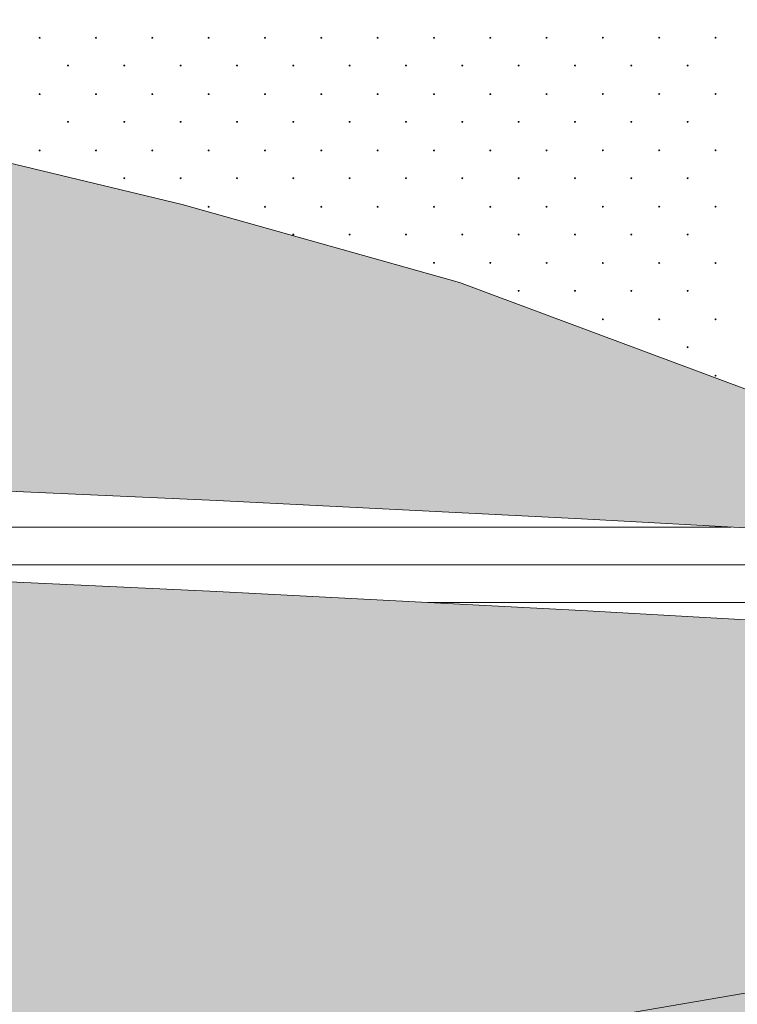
# Model space of a CAD drawing. Header units: millimetres. Extents: x 615418 to 955542, y 450519 to 646666.
# Tile 29 of 84: x 722553 to 731433, y 594786 to 606966. Entities that reach past the tile are written whole.
import ezdxf

# ---------------------------------------------------------------- set-up
doc = ezdxf.new("R2010")
doc.units = ezdxf.units.MM
doc.layers.add('Bound', color=7, linetype='Continuous')
doc.layers.add('Fill', color=7, linetype='Continuous')

msp = doc.modelspace()

# ---------------------------------------------------------------- hatches: boundary and pattern name
at = {"layer": 'Fill', "lineweight": 13}
h = msp.add_hatch(dxfattribs=at)
h.set_pattern_fill('GR30', color=256, scale=1500, pattern_type=2)
h.set_pattern_definition([(197.866148, (766950.019, 605597.732), (-1469.25, -489.3829239), [8.8168, -15942.6809]), (197.866148, (767197.519, 605845.232), (-1469.25, -489.3829239), [8.8168, -15942.6809]), (270, (767189.1, 605842.5), (489.75, 3e-14), [8.8168, -480.566]), (270, (766941.6, 605595), (489.75, 3e-14), [8.8168, -480.566]), (342.133852, (766941.694, 605586.242), (13713.0000001, -4404.4463148), [8.817, -15942.6807]), (342.133852, (767189.194, 605833.742), (13713.0000001, -4404.4463148), [8.817, -15942.6807]), (53.95219, (766949.944, 605583.392), (2448.75, 3425.680467), [8.817, -6649.238]), (53.95219, (767197.444, 605830.892), (2448.75, 3425.680467), [8.817, -6649.238]), (126.04781, (767202.694, 605838.092), (-1469.25, 1957.531695), [8.8168, -6649.2382]), (126.04781, (766955.194, 605590.592), (-1469.25, 1957.531695), [8.8168, -6649.2382])])
h.paths.add_polyline_path([(727995.8, 603714.5), (724561.7, 604680.4), (720457.6, 605664.7), (709949.4, 605632), (709010, 605615.8), (708070.6, 605615.8), (707131.2, 605615.8), (706191.9, 605615.8), (705252.5, 605615.8), (704313.1, 605615.8), (703373.7, 605615.8), (702434.4, 605615.8), (699454.4, 605615.8), (696674.4, 605615.8), (693894.5, 605615.8), (691114.5, 605615.8), (688535.1, 605615.9), (648050.1, 605925.1), (632118.4, 605925.1), (632118.4, 605231.5), (630618.4, 604231.5), (633617.3, 603231.8), (638506.2, 601983), (648050.1, 601895.8), (688535.1, 601615.9), (692099.6, 601615.8), (693894.5, 601615.8), (696674.4, 601615.8), (699454.4, 601615.8), (702434.4, 601615.8), (706946.3, 601589.7), (711458.2, 601512.5), (715970.1, 601387.6), (720482, 601220.5), (724993.9, 601018.3), (729505.8, 600790.1), (734017.7, 600545.8), (738529.6, 600295.9), (732612.7, 601996.1)])
h = msp.add_hatch(dxfattribs=at)
h.set_pattern_fill('GR29', color=256, scale=1500, pattern_type=2)
h.set_pattern_definition([(197.87055, (767405.044, 606052.442), (-2090.787921, -696.5901627), [8.1465, -22691.8873]), (197.87055, (767060.044, 605707.442), (-2090.787921, -696.5901627), [8.1465, -22691.8873]), (270, (767052.3, 605704.9), (696.9293, 4e-14), [8.146, -688.4443]), (270, (767397.3, 606049.9), (696.9293, 4e-14), [8.146, -688.4443]), (342.12945, (767397.394, 606041.792), (19514.0205961, -6269.3114633), [8.1465, -22691.8873]), (342.12945, (767052.394, 605696.792), (19514.0205961, -6269.3114633), [8.1465, -22691.8873]), (53.95936, (767405.044, 606039.24), (3484.646535, 4876.131138), [8.1465, -9468.1]), (53.95936, (767060.044, 605694.24), (3484.646535, 4876.131138), [8.1465, -9468.1]), (126.04064, (767064.874, 605700.84), (-2090.787921, 2786.36065), [8.146, -9468.1007]), (126.04064, (767409.874, 606045.84), (-2090.787921, 2786.36065), [8.146, -9468.1007])])
h.paths.add_polyline_path([(946165.8, 599637.2), (950535.1, 599915.3), (954042.3, 600127.5), (954042.3, 602231.5), (955542.3, 603231.5), (954989.5, 603415.7), (954042.3, 603379.5), (951843.6, 603295.4), (943944.1, 603034.7), (933579.3, 602648.5), (923214.4, 602235), (912849.6, 601812.2), (902484.8, 601398.7), (892119.9, 601012.4), (890601, 600962.3), (886930.5, 600781.1), (884340, 600669.3), (881749.5, 600557.5), (879158.8, 600462.1), (876568.2, 600366.7), (873977.5, 600271.3), (871386.9, 600175.9), (868796.1, 600100.4), (866205.3, 600025), (863614.5, 599949.5), (861023.8, 599874), (858432.9, 599820.9), (855841.9, 599767.9), (853251, 599714.8), (850660.1, 599661.8), (847475.8, 599545.8), (840295.8, 599545.8), (837106.8, 599545.8), (834117.9, 599545.8), (831128.9, 599545.8), (828139.9, 599545.9), (825151, 599545.9), (822162, 599545.9), (819173, 599545.9), (817678.5, 599545.8), (816903.7, 599474.9), (816157.8, 599418.1), (815411.8, 599362), (814665.9, 599305.8), (813920, 599249.7), (813174, 599193.6), (812428, 599139.8), (811682, 599085.9), (810936, 599032.1), (810190.1, 598978.2), (809444, 598928), (808697.8, 598877.8), (807951.7, 598827.6), (807205.6, 598777.4), (806459.4, 598732.1), (805713.2, 598686.8), (804966.9, 598641.5), (804220.7, 598596.3), (803474.2, 598556.9), (802727.8, 598517.5), (801981.4, 598478.1), (801235, 598438.7), (800488.4, 598406.1), (799741.8, 598373.4), (798995.2, 598340.7), (798248.6, 598308), (797501.7, 598282.4), (796754.9, 598256.9), (796008.1, 598231.4), (795136.3, 598205.1), (795071.3, 598205.7), (793411.4, 598203.9), (791761.5, 598198.1), (790111.6, 598188.7), (788461.7, 598176.1), (786811.8, 598160.8), (785161.9, 598143.7), (783512.1, 598125.2), (781862.2, 598106.4), (780212.3, 598088), (778562.4, 598070.8), (776912.5, 598055.6), (775262.6, 598043), (773612.7, 598033.6), (771962.8, 598027.8), (770212.9, 598025.8), (765601, 598053), (761089.1, 598133.5), (756577.2, 598263.6), (752065.3, 598437.8), (747553.4, 598648.3), (743041.5, 598886.1), (738529.6, 599140.7), (734017.7, 599401), (729505.8, 599655.6), (724993.9, 599893.3), (720482, 600103.9), (715970.1, 600278.1), (711458.2, 600408.2), (706946.3, 600488.6), (702434.4, 600515.8), (688535.1, 600172.8), (657179.2, 600049), (648050.1, 600607.1), (638506.2, 601983), (633618.5, 603231.5), (632118.4, 602231.5), (632118.4, 594516.2), (648050.1, 593573.8), (688535.1, 593577.4), (705044.4, 593577.3), (721336.5, 593180.5), (737628.6, 592783.6), (755362.9, 594099.9), (766712.9, 594451.3), (770212.9, 594545.8), (795161.3, 594606.1), (798250.3, 594601.9), (801239.2, 594590.3), (804228.2, 594571.5), (807217.2, 594546.3), (810206.1, 594515.8), (813195.1, 594481.5), (816184.1, 594444.7), (819173, 594407), (822162, 594370.2), (825151, 594335.8), (828139.9, 594305.4), (831128.9, 594280.2), (834117.9, 594261.4), (837106.8, 594249.8), (840295.8, 594245.8), (847475.8, 594245.7), (885266.5, 593669.6)])

# ---------------------------------------------------------------- linework, layer by layer
at = {"lineweight": 13}
msp.add_lwpolyline([(657179.2, 600049), (688535.1, 600172.8), (702434.4, 600515.8), (706946.3, 600488.6), (711458.2, 600408.2), (715970.1, 600278.1), (720482, 600103.9), (724993.9, 599893.3), (729505.8, 599655.6), (734017.7, 599401), (738529.6, 599140.7), (743041.5, 598886.1), (747553.4, 598648.3), (751678.5, 598455.4)], dxfattribs=at)
at = {"layer": 'Bound', "lineweight": 13}
for points in [[(738529.6, 600295.9), (732612.7, 601996.1), (727995.8, 603714.5), (724561.7, 604680.4), (720457.6, 605664.7), (716525, 606206.2), (716525, 606206.2), (715585.6, 606328.2), (714646.2, 606439.5), (713706.9, 606540.1), (712767.5, 606630.1), (711828.1, 606709.4), (710888.7, 606778), (709949.4, 606836), (709010, 606883.3), (708070.6, 606915.8), (707131.2, 606915.8), (706191.9, 606915.8), (705252.5, 606915.8), (704313.1, 606915.8), (703373.7, 606915.8), (702434.4, 606915.8), (688535.1, 606965.6)], [(692099.6, 601615.8), (693894.5, 601615.8), (696674.4, 601615.8), (699454.4, 601615.8), (702434.4, 601615.8), (706946.3, 601589.7), (711458.2, 601512.5), (715970.1, 601387.6), (720482, 601220.5), (724993.9, 601018.3), (729505.8, 600790.1), (734017.7, 600545.8), (738529.6, 600295.9), (742363.3, 600088.3), (742363.3, 600088.3), (744164.1, 600027.5), (745292.6, 599995.7), (746421, 599963.9), (747549.4, 599932), (748677.8, 599905.4), (749806.2, 599878.8), (750934.5, 599852.1), (751677.5, 599831.3)], [(751689.8, 598376.1), (721336.5, 593180.5)]]:
    msp.add_lwpolyline(points, dxfattribs=at)
at = {"layer": 'Fill', "linetype": 'Continuous', "lineweight": 13}
for p, q in [((722801.6, 606749), (722793.8, 606746.5)), ((722793.9, 606746.5), (722793.9, 606738.4)), ((722793.9, 606738.4), (722801.7, 606735.9)), ((722806.4, 606742.4), (722801.6, 606749)), ((722801.6, 606735.8), (722806.4, 606742.4)), ((723498.5, 606749), (723490.7, 606746.5)), ((723490.8, 606746.5), (723490.8, 606738.4)), ((723490.8, 606738.4), (723498.6, 606735.9)), ((723503.3, 606742.4), (723498.5, 606749)), ((723498.5, 606735.8), (723503.3, 606742.4)), ((724195.4, 606749), (724187.7, 606746.5)), ((724187.7, 606746.5), (724187.7, 606738.4)), ((724187.8, 606738.4), (724195.5, 606735.9)), ((724195.4, 606735.8), (724200.2, 606742.4)), ((724200.3, 606742.4), (724195.5, 606749)), ((724892.4, 606749), (724884.6, 606746.5)), ((724884.6, 606746.5), (724884.6, 606738.4)), ((724884.7, 606738.4), (724892.5, 606735.9)), ((724897.2, 606742.4), (724892.4, 606749)), ((724892.4, 606735.8), (724897.1, 606742.4)), ((725589.3, 606749), (725581.5, 606746.5)), ((725581.6, 606746.5), (725581.6, 606738.4)), ((725581.6, 606738.4), (725589.4, 606735.9)), ((725594.1, 606742.4), (725589.3, 606749)), ((725589.3, 606735.8), (725594.1, 606742.4)), ((726286.2, 606749), (726278.5, 606746.5)), ((726278.5, 606746.5), (726278.5, 606738.4)), ((726278.6, 606738.4), (726286.3, 606735.9)), ((726286.2, 606735.8), (726291, 606742.4)), ((726291, 606742.4), (726286.3, 606749)), ((726983.1, 606749), (726975.4, 606746.5)), ((726975.4, 606746.5), (726975.4, 606738.4)), ((726975.5, 606738.4), (726983.2, 606735.9)), ((726983.1, 606735.8), (726987.9, 606742.4)), ((726988, 606742.4), (726983.2, 606749)), ((727680.1, 606749), (727672.3, 606746.5)), ((727672.4, 606746.5), (727672.4, 606738.4)), ((727672.4, 606738.4), (727680.2, 606735.9)), ((727684.9, 606742.4), (727680.1, 606749)), ((727680.1, 606735.8), (727684.9, 606742.4)), ((728377, 606749), (728369.2, 606746.5)), ((728369.3, 606746.5), (728369.3, 606738.4)), ((728369.4, 606738.4), (728377.1, 606735.9)), ((728381.8, 606742.4), (728377, 606749)), ((728377, 606735.8), (728381.8, 606742.4)), ((729073.9, 606749), (729066.2, 606746.5)), ((729066.2, 606746.5), (729066.2, 606738.4)), ((729066.3, 606738.4), (729074, 606735.9)), ((729073.9, 606735.8), (729078.7, 606742.4)), ((729078.8, 606742.4), (729074, 606749)), ((729770.9, 606749), (729763.1, 606746.5)), ((729763.2, 606746.5), (729763.2, 606738.4)), ((729763.2, 606738.4), (729771, 606735.9)), ((729775.7, 606742.4), (729770.9, 606749)), ((729770.9, 606735.8), (729775.7, 606742.4)), ((730467.8, 606749), (730460, 606746.5)), ((730460.1, 606746.5), (730460.1, 606738.4)), ((730460.1, 606738.4), (730467.9, 606735.9)), ((730472.6, 606742.4), (730467.8, 606749)), ((730467.8, 606735.8), (730472.6, 606742.4)), ((731164.7, 606749), (731157, 606746.5)), ((731157, 606746.5), (731157, 606738.4)), ((731157.1, 606738.4), (731164.8, 606735.9)), ((731164.7, 606735.8), (731169.5, 606742.4)), ((731169.5, 606742.4), (731164.8, 606749)), ((723153.5, 606404), (723145.7, 606401.5)), ((723145.8, 606401.5), (723145.8, 606393.4)), ((723145.8, 606393.4), (723153.6, 606390.9)), ((723158.3, 606397.4), (723153.5, 606404)), ((723153.5, 606390.8), (723158.3, 606397.4)), ((723850.4, 606404), (723842.7, 606401.5)), ((723842.7, 606401.5), (723842.7, 606393.4)), ((723842.8, 606393.4), (723850.5, 606390.9)), ((723850.4, 606390.8), (723855.2, 606397.4)), ((723855.3, 606397.4), (723850.5, 606404)), ((724547.4, 606404), (724539.6, 606401.5)), ((724539.6, 606401.5), (724539.6, 606393.4)), ((724539.7, 606393.4), (724547.5, 606390.9)), ((724552.2, 606397.4), (724547.4, 606404)), ((724547.4, 606390.8), (724552.1, 606397.4)), ((725244.3, 606404), (725236.5, 606401.5)), ((725236.6, 606401.5), (725236.6, 606393.4)), ((725236.6, 606393.4), (725244.4, 606390.9)), ((725249.1, 606397.4), (725244.3, 606404)), ((725244.3, 606390.8), (725249.1, 606397.4)), ((725941.2, 606404), (725933.5, 606401.5)), ((725933.5, 606401.5), (725933.5, 606393.4)), ((725933.6, 606393.4), (725941.3, 606390.9)), ((725941.2, 606390.8), (725946, 606397.4)), ((725946, 606397.4), (725941.3, 606404)), ((726638.1, 606404), (726630.4, 606401.5)), ((726630.4, 606401.5), (726630.4, 606393.4)), ((726630.5, 606393.4), (726638.2, 606390.9)), ((726638.1, 606390.8), (726642.9, 606397.4)), ((726643, 606397.4), (726638.2, 606404)), ((727335.1, 606404), (727327.3, 606401.5)), ((727327.4, 606401.5), (727327.4, 606393.4)), ((727327.4, 606393.4), (727335.2, 606390.9)), ((727339.9, 606397.4), (727335.1, 606404)), ((727335.1, 606390.8), (727339.9, 606397.4)), ((728032, 606404), (728024.2, 606401.5)), ((728024.3, 606401.5), (728024.3, 606393.4)), ((728024.4, 606393.4), (728032.1, 606390.9)), ((728036.8, 606397.4), (728032, 606404)), ((728032, 606390.8), (728036.8, 606397.4)), ((728728.9, 606404), (728721.2, 606401.5)), ((728721.2, 606401.5), (728721.2, 606393.4)), ((728721.3, 606393.4), (728729, 606390.9)), ((728728.9, 606390.8), (728733.7, 606397.4)), ((728733.8, 606397.4), (728729, 606404)), ((729425.9, 606404), (729418.1, 606401.5)), ((729418.2, 606401.5), (729418.2, 606393.4)), ((729418.2, 606393.4), (729426, 606390.9)), ((729430.7, 606397.4), (729425.9, 606404)), ((729425.9, 606390.8), (729430.7, 606397.4)), ((730122.8, 606404), (730115, 606401.5)), ((730115.1, 606401.5), (730115.1, 606393.4)), ((730115.1, 606393.4), (730122.9, 606390.9)), ((730127.6, 606397.4), (730122.8, 606404)), ((730122.8, 606390.8), (730127.6, 606397.4)), ((730819.7, 606404), (730812, 606401.5)), ((730812, 606401.5), (730812, 606393.4)), ((730812.1, 606393.4), (730819.8, 606390.9)), ((730819.7, 606390.8), (730824.5, 606397.4)), ((730824.5, 606397.4), (730819.8, 606404)), ((722801.6, 606052.4), (722793.8, 606049.9)), ((722793.9, 606049.9), (722793.9, 606041.8)), ((722806.4, 606045.8), (722801.6, 606052.4)), ((722801.6, 606039.2), (722806.4, 606045.8)), ((723498.5, 606052.4), (723490.7, 606049.9)), ((723490.8, 606049.9), (723490.8, 606041.8)), ((723503.3, 606045.8), (723498.5, 606052.4)), ((723498.5, 606039.2), (723503.3, 606045.8)), ((724195.4, 606052.4), (724187.7, 606049.9)), ((724187.7, 606049.9), (724187.7, 606041.8)), ((724195.4, 606039.2), (724200.2, 606045.8)), ((724200.3, 606045.8), (724195.5, 606052.4)), ((724892.4, 606052.4), (724884.6, 606049.9)), ((724884.6, 606049.9), (724884.6, 606041.8)), ((724897.2, 606045.8), (724892.4, 606052.4)), ((724892.4, 606039.2), (724897.1, 606045.8)), ((725589.3, 606052.4), (725581.5, 606049.9)), ((725581.6, 606049.9), (725581.6, 606041.8)), ((725594.1, 606045.8), (725589.3, 606052.4)), ((725589.3, 606039.2), (725594.1, 606045.8)), ((726286.2, 606052.4), (726278.5, 606049.9)), ((726278.5, 606049.9), (726278.5, 606041.8)), ((726286.2, 606039.2), (726291, 606045.8)), ((726291, 606045.8), (726286.3, 606052.4)), ((726983.1, 606052.4), (726975.4, 606049.9)), ((726975.4, 606049.9), (726975.4, 606041.8)), ((726983.1, 606039.2), (726987.9, 606045.8)), ((726988, 606045.8), (726983.2, 606052.4)), ((727680.1, 606052.4), (727672.3, 606049.9)), ((727672.4, 606049.9), (727672.4, 606041.8)), ((727684.9, 606045.8), (727680.1, 606052.4)), ((727680.1, 606039.2), (727684.9, 606045.8)), ((728377, 606052.4), (728369.2, 606049.9)), ((728369.3, 606049.9), (728369.3, 606041.8)), ((728381.8, 606045.8), (728377, 606052.4)), ((728377, 606039.2), (728381.8, 606045.8)), ((729073.9, 606052.4), (729066.2, 606049.9)), ((729066.2, 606049.9), (729066.2, 606041.8)), ((729073.9, 606039.2), (729078.7, 606045.8)), ((729078.8, 606045.8), (729074, 606052.4)), ((729770.9, 606052.4), (729763.1, 606049.9)), ((729763.2, 606049.9), (729763.2, 606041.8)), ((729775.7, 606045.8), (729770.9, 606052.4)), ((729770.9, 606039.2), (729775.7, 606045.8)), ((730467.8, 606052.4), (730460, 606049.9)), ((730460.1, 606049.9), (730460.1, 606041.8)), ((730472.6, 606045.8), (730467.8, 606052.4)), ((730467.8, 606039.2), (730472.6, 606045.8)), ((731164.7, 606052.4), (731157, 606049.9)), ((731157, 606049.9), (731157, 606041.8)), ((731164.7, 606039.2), (731169.5, 606045.8)), ((731169.5, 606045.8), (731164.8, 606052.4)), ((722793.9, 606041.8), (722801.7, 606039.3)), ((723490.8, 606041.8), (723498.6, 606039.3)), ((724187.8, 606041.8), (724195.5, 606039.3)), ((724884.7, 606041.8), (724892.5, 606039.3)), ((725581.6, 606041.8), (725589.4, 606039.3)), ((726278.6, 606041.8), (726286.3, 606039.3)), ((726975.5, 606041.8), (726983.2, 606039.3)), ((727672.4, 606041.8), (727680.2, 606039.3)), ((728369.4, 606041.8), (728377.1, 606039.3)), ((729066.3, 606041.8), (729074, 606039.3)), ((729763.2, 606041.8), (729771, 606039.3)), ((730460.1, 606041.8), (730467.9, 606039.3)), ((731157.1, 606041.8), (731164.8, 606039.3)), ((723153.5, 605707.4), (723145.7, 605704.9)), ((723145.8, 605704.9), (723145.8, 605696.8)), ((723145.8, 605696.8), (723153.6, 605694.3)), ((723158.3, 605700.8), (723153.5, 605707.4)), ((723153.5, 605694.2), (723158.3, 605700.8)), ((723850.4, 605707.4), (723842.7, 605704.9)), ((723842.7, 605704.9), (723842.7, 605696.8)), ((723842.8, 605696.8), (723850.5, 605694.3)), ((723850.4, 605694.2), (723855.2, 605700.8)), ((723855.3, 605700.8), (723850.5, 605707.4)), ((724547.4, 605707.4), (724539.6, 605704.9)), ((724539.6, 605704.9), (724539.6, 605696.8)), ((724539.7, 605696.8), (724547.5, 605694.3)), ((724552.2, 605700.8), (724547.4, 605707.4)), ((724547.4, 605694.2), (724552.1, 605700.8)), ((725244.3, 605707.4), (725236.5, 605704.9)), ((725236.6, 605704.9), (725236.6, 605696.8)), ((725236.6, 605696.8), (725244.4, 605694.3)), ((725249.1, 605700.8), (725244.3, 605707.4)), ((725244.3, 605694.2), (725249.1, 605700.8)), ((725941.2, 605707.4), (725933.5, 605704.9)), ((725933.5, 605704.9), (725933.5, 605696.8)), ((725933.6, 605696.8), (725941.3, 605694.3)), ((725941.2, 605694.2), (725946, 605700.8)), ((725946, 605700.8), (725941.3, 605707.4)), ((726638.1, 605707.4), (726630.4, 605704.9)), ((726630.4, 605704.9), (726630.4, 605696.8)), ((726630.5, 605696.8), (726638.2, 605694.3)), ((726638.1, 605694.2), (726642.9, 605700.8)), ((726643, 605700.8), (726638.2, 605707.4)), ((727335.1, 605707.4), (727327.3, 605704.9)), ((727327.4, 605704.9), (727327.4, 605696.8)), ((727327.4, 605696.8), (727335.2, 605694.3)), ((727339.9, 605700.8), (727335.1, 605707.4)), ((727335.1, 605694.2), (727339.9, 605700.8)), ((728032, 605707.4), (728024.2, 605704.9)), ((728024.3, 605704.9), (728024.3, 605696.8)), ((728024.4, 605696.8), (728032.1, 605694.3)), ((728036.8, 605700.8), (728032, 605707.4)), ((728032, 605694.2), (728036.8, 605700.8)), ((728728.9, 605707.4), (728721.2, 605704.9)), ((728721.2, 605704.9), (728721.2, 605696.8)), ((728721.3, 605696.8), (728729, 605694.3)), ((728728.9, 605694.2), (728733.7, 605700.8)), ((728733.8, 605700.8), (728729, 605707.4)), ((729425.9, 605707.4), (729418.1, 605704.9)), ((729418.2, 605704.9), (729418.2, 605696.8)), ((729418.2, 605696.8), (729426, 605694.3)), ((729430.7, 605700.8), (729425.9, 605707.4)), ((729425.9, 605694.2), (729430.7, 605700.8)), ((730122.8, 605707.4), (730115, 605704.9)), ((730115.1, 605704.9), (730115.1, 605696.8)), ((730115.1, 605696.8), (730122.9, 605694.3)), ((730127.6, 605700.8), (730122.8, 605707.4)), ((730122.8, 605694.2), (730127.6, 605700.8)), ((730819.7, 605707.4), (730812, 605704.9)), ((730812, 605704.9), (730812, 605696.8)), ((730812.1, 605696.8), (730819.8, 605694.3)), ((730819.7, 605694.2), (730824.5, 605700.8)), ((730824.5, 605700.8), (730819.8, 605707.4)), ((722801.6, 605355.9), (722793.8, 605353.4)), ((722793.9, 605353.3), (722793.9, 605345.2)), ((722793.9, 605345.2), (722801.7, 605342.7)), ((722806.4, 605349.3), (722801.6, 605355.8)), ((722801.6, 605342.7), (722806.4, 605349.2)), ((723498.5, 605355.9), (723490.7, 605353.4)), ((723490.8, 605353.3), (723490.8, 605345.2)), ((723490.8, 605345.2), (723498.6, 605342.7)), ((723503.3, 605349.3), (723498.5, 605355.8)), ((723498.5, 605342.7), (723503.3, 605349.2)), ((724195.4, 605355.9), (724187.7, 605353.4)), ((724187.7, 605353.3), (724187.7, 605345.2)), ((724187.8, 605345.2), (724195.5, 605342.7)), ((724195.4, 605342.7), (724200.2, 605349.2)), ((724200.3, 605349.3), (724195.5, 605355.8)), ((724892.4, 605355.9), (724884.6, 605353.4)), ((724884.6, 605353.3), (724884.6, 605345.2)), ((724884.7, 605345.2), (724892.5, 605342.7)), ((724897.2, 605349.3), (724892.4, 605355.8)), ((724892.4, 605342.7), (724897.1, 605349.2)), ((725589.3, 605355.9), (725581.5, 605353.4)), ((725581.6, 605353.3), (725581.6, 605345.2)), ((725581.6, 605345.2), (725589.4, 605342.7)), ((725594.1, 605349.3), (725589.3, 605355.8)), ((725589.3, 605342.7), (725594.1, 605349.2)), ((726286.2, 605355.9), (726278.5, 605353.4)), ((726278.5, 605353.3), (726278.5, 605345.2)), ((726278.6, 605345.2), (726286.3, 605342.7)), ((726286.2, 605342.7), (726291, 605349.2)), ((726291, 605349.3), (726286.3, 605355.8)), ((726983.1, 605355.9), (726975.4, 605353.4)), ((726975.4, 605353.3), (726975.4, 605345.2)), ((726975.5, 605345.2), (726983.2, 605342.7)), ((726983.1, 605342.7), (726987.9, 605349.2)), ((726988, 605349.3), (726983.2, 605355.8)), ((727680.1, 605355.9), (727672.3, 605353.4)), ((727672.4, 605353.3), (727672.4, 605345.2)), ((727672.4, 605345.2), (727680.2, 605342.7)), ((727684.9, 605349.3), (727680.1, 605355.8)), ((727680.1, 605342.7), (727684.9, 605349.2)), ((728377, 605355.9), (728369.2, 605353.4)), ((728369.3, 605353.3), (728369.3, 605345.2)), ((728369.4, 605345.2), (728377.1, 605342.7)), ((728381.8, 605349.3), (728377, 605355.8)), ((728377, 605342.7), (728381.8, 605349.2)), ((729073.9, 605355.9), (729066.2, 605353.4)), ((729066.2, 605353.3), (729066.2, 605345.2)), ((729066.3, 605345.2), (729074, 605342.7)), ((729073.9, 605342.7), (729078.7, 605349.2)), ((729078.8, 605349.3), (729074, 605355.8)), ((729770.9, 605355.9), (729763.1, 605353.4)), ((729763.2, 605353.3), (729763.2, 605345.2)), ((729763.2, 605345.2), (729771, 605342.7)), ((729775.7, 605349.3), (729770.9, 605355.8)), ((729770.9, 605342.7), (729775.7, 605349.2)), ((730467.8, 605355.9), (730460, 605353.4)), ((730460.1, 605353.3), (730460.1, 605345.2)), ((730460.1, 605345.2), (730467.9, 605342.7)), ((730472.6, 605349.3), (730467.8, 605355.8)), ((730467.8, 605342.7), (730472.6, 605349.2)), ((731164.7, 605355.9), (731157, 605353.4)), ((731157, 605353.3), (731157, 605345.2)), ((731157.1, 605345.2), (731164.8, 605342.7)), ((731164.7, 605342.7), (731169.5, 605349.2)), ((731169.5, 605349.3), (731164.8, 605355.8)), ((723850.4, 605010.9), (723842.7, 605008.4)), ((723842.7, 605008.3), (723842.7, 605000.2)), ((723842.8, 605000.2), (723850.5, 604997.7)), ((723850.4, 604997.7), (723855.2, 605004.2)), ((723855.3, 605004.3), (723850.5, 605010.8)), ((724547.4, 605010.9), (724539.6, 605008.4)), ((724539.6, 605008.3), (724539.6, 605000.2)), ((724539.7, 605000.2), (724547.5, 604997.7)), ((724552.2, 605004.3), (724547.4, 605010.8)), ((724547.4, 604997.7), (724552.1, 605004.2)), ((725244.3, 605010.9), (725236.5, 605008.4)), ((725236.6, 605008.3), (725236.6, 605000.2)), ((725236.6, 605000.2), (725244.4, 604997.7)), ((725249.1, 605004.3), (725244.3, 605010.8)), ((725244.3, 604997.7), (725249.1, 605004.2)), ((725941.2, 605010.9), (725933.5, 605008.4)), ((725933.5, 605008.3), (725933.5, 605000.2)), ((725933.6, 605000.2), (725941.3, 604997.7)), ((725941.2, 604997.7), (725946, 605004.2)), ((725946, 605004.3), (725941.3, 605010.8)), ((726638.1, 605010.9), (726630.4, 605008.4)), ((726630.4, 605008.3), (726630.4, 605000.2)), ((726630.5, 605000.2), (726638.2, 604997.7)), ((726638.1, 604997.7), (726642.9, 605004.2)), ((726643, 605004.3), (726638.2, 605010.8)), ((727335.1, 605010.9), (727327.3, 605008.4)), ((727327.4, 605008.3), (727327.4, 605000.2)), ((727327.4, 605000.2), (727335.2, 604997.7)), ((727339.9, 605004.3), (727335.1, 605010.8)), ((727335.1, 604997.7), (727339.9, 605004.2)), ((728032, 605010.9), (728024.2, 605008.4)), ((728024.3, 605008.3), (728024.3, 605000.2)), ((728024.4, 605000.2), (728032.1, 604997.7)), ((728036.8, 605004.3), (728032, 605010.8)), ((728032, 604997.7), (728036.8, 605004.2)), ((728728.9, 605010.9), (728721.2, 605008.4)), ((728721.2, 605008.3), (728721.2, 605000.2)), ((728721.3, 605000.2), (728729, 604997.7)), ((728728.9, 604997.7), (728733.7, 605004.2)), ((728733.8, 605004.3), (728729, 605010.8)), ((729425.9, 605010.9), (729418.1, 605008.4)), ((729418.2, 605008.3), (729418.2, 605000.2)), ((729418.2, 605000.2), (729426, 604997.7)), ((729430.7, 605004.3), (729425.9, 605010.8)), ((729425.9, 604997.7), (729430.7, 605004.2)), ((730122.8, 605010.9), (730115, 605008.4)), ((730115.1, 605008.3), (730115.1, 605000.2)), ((730115.1, 605000.2), (730122.9, 604997.7)), ((730127.6, 605004.3), (730122.8, 605010.8)), ((730122.8, 604997.7), (730127.6, 605004.2)), ((730819.7, 605010.9), (730812, 605008.4)), ((730812, 605008.3), (730812, 605000.2)), ((730812.1, 605000.2), (730819.8, 604997.7)), ((730819.7, 604997.7), (730824.5, 605004.2)), ((730824.5, 605004.3), (730819.8, 605010.8)), ((724892.4, 604659.3), (724884.6, 604656.8)), ((724884.6, 604656.7), (724884.6, 604648.6)), ((724884.7, 604648.6), (724892.5, 604646.1)), ((724897.2, 604652.7), (724892.4, 604659.2)), ((724892.4, 604646.1), (724897.1, 604652.6)), ((725589.3, 604659.3), (725581.5, 604656.8)), ((725581.6, 604656.7), (725581.6, 604648.6)), ((725581.6, 604648.6), (725589.4, 604646.1)), ((725594.1, 604652.7), (725589.3, 604659.2)), ((725589.3, 604646.1), (725594.1, 604652.6)), ((726286.2, 604659.3), (726278.5, 604656.8)), ((726278.5, 604656.7), (726278.5, 604648.6)), ((726278.6, 604648.6), (726286.3, 604646.1)), ((726286.2, 604646.1), (726291, 604652.6)), ((726291, 604652.7), (726286.3, 604659.2)), ((726983.1, 604659.3), (726975.4, 604656.8)), ((726975.4, 604656.7), (726975.4, 604648.6)), ((726975.5, 604648.6), (726983.2, 604646.1)), ((726983.1, 604646.1), (726987.9, 604652.6)), ((726988, 604652.7), (726983.2, 604659.2)), ((727680.1, 604659.3), (727672.3, 604656.8)), ((727672.4, 604656.7), (727672.4, 604648.6)), ((727672.4, 604648.6), (727680.2, 604646.1)), ((727684.9, 604652.7), (727680.1, 604659.2)), ((727680.1, 604646.1), (727684.9, 604652.6)), ((728377, 604659.3), (728369.2, 604656.8)), ((728369.3, 604656.7), (728369.3, 604648.6)), ((728369.4, 604648.6), (728377.1, 604646.1)), ((728381.8, 604652.7), (728377, 604659.2)), ((728377, 604646.1), (728381.8, 604652.6)), ((729073.9, 604659.3), (729066.2, 604656.8)), ((729066.2, 604656.7), (729066.2, 604648.6)), ((729066.3, 604648.6), (729074, 604646.1)), ((729073.9, 604646.1), (729078.7, 604652.6)), ((729078.8, 604652.7), (729074, 604659.2)), ((729770.9, 604659.3), (729763.1, 604656.8)), ((729763.2, 604656.7), (729763.2, 604648.6)), ((729763.2, 604648.6), (729771, 604646.1)), ((729775.7, 604652.7), (729770.9, 604659.2)), ((729770.9, 604646.1), (729775.7, 604652.6)), ((730467.8, 604659.3), (730460, 604656.8)), ((730460.1, 604656.7), (730460.1, 604648.6)), ((730460.1, 604648.6), (730467.9, 604646.1)), ((730472.6, 604652.7), (730467.8, 604659.2)), ((730467.8, 604646.1), (730472.6, 604652.6)), ((731164.7, 604659.3), (731157, 604656.8)), ((731157, 604656.7), (731157, 604648.6)), ((731157.1, 604648.6), (731164.8, 604646.1)), ((731164.7, 604646.1), (731169.5, 604652.6)), ((731169.5, 604652.7), (731164.8, 604659.2)), ((725941.2, 604314.3), (725933.5, 604311.8)), ((725933.5, 604311.7), (725933.5, 604303.6)), ((725933.6, 604303.6), (725941.3, 604301.1)), ((725941.2, 604301.1), (725946, 604307.6)), ((725946, 604307.7), (725941.3, 604314.2)), ((726638.1, 604314.3), (726630.4, 604311.8)), ((726630.4, 604311.7), (726630.4, 604303.6)), ((726630.5, 604303.6), (726638.2, 604301.1)), ((726638.1, 604301.1), (726642.9, 604307.6)), ((726643, 604307.7), (726638.2, 604314.2)), ((727335.1, 604314.3), (727327.3, 604311.8)), ((727327.4, 604311.7), (727327.4, 604303.6)), ((727327.4, 604303.6), (727335.2, 604301.1)), ((727339.9, 604307.7), (727335.1, 604314.2)), ((727335.1, 604301.1), (727339.9, 604307.6)), ((728032, 604314.3), (728024.2, 604311.8)), ((728024.3, 604311.7), (728024.3, 604303.6)), ((728024.4, 604303.6), (728032.1, 604301.1)), ((728036.8, 604307.7), (728032, 604314.2)), ((728032, 604301.1), (728036.8, 604307.6)), ((728728.9, 604314.3), (728721.2, 604311.8)), ((728721.2, 604311.7), (728721.2, 604303.6)), ((728721.3, 604303.6), (728729, 604301.1)), ((728728.9, 604301.1), (728733.7, 604307.6)), ((728733.8, 604307.7), (728729, 604314.2)), ((729425.9, 604314.3), (729418.1, 604311.8)), ((729418.2, 604311.7), (729418.2, 604303.6)), ((729418.2, 604303.6), (729426, 604301.1)), ((729430.7, 604307.7), (729425.9, 604314.2)), ((729425.9, 604301.1), (729430.7, 604307.6)), ((730122.8, 604314.3), (730115, 604311.8)), ((730115.1, 604311.7), (730115.1, 604303.6)), ((730115.1, 604303.6), (730122.9, 604301.1)), ((730127.6, 604307.7), (730122.8, 604314.2)), ((730122.8, 604301.1), (730127.6, 604307.6)), ((730819.7, 604314.3), (730812, 604311.8)), ((730812, 604311.7), (730812, 604303.6)), ((730812.1, 604303.6), (730819.8, 604301.1)), ((730819.7, 604301.1), (730824.5, 604307.6)), ((730824.5, 604307.7), (730819.8, 604314.2)), ((727680.1, 603962.7), (727672.3, 603960.2)), ((727672.4, 603960.2), (727672.4, 603952)), ((727672.4, 603952), (727680.2, 603949.5)), ((727684.9, 603956.1), (727680.1, 603962.7)), ((727680.1, 603949.5), (727684.9, 603956.1)), ((728377, 603962.7), (728369.2, 603960.2)), ((728369.3, 603960.2), (728369.3, 603952)), ((728369.4, 603952), (728377.1, 603949.5)), ((728381.8, 603956.1), (728377, 603962.7)), ((728377, 603949.5), (728381.8, 603956.1)), ((729073.9, 603962.7), (729066.2, 603960.2)), ((729066.2, 603960.2), (729066.2, 603952)), ((729066.3, 603952), (729074, 603949.5)), ((729073.9, 603949.5), (729078.7, 603956.1)), ((729078.8, 603956.1), (729074, 603962.7)), ((729770.9, 603962.7), (729763.1, 603960.2)), ((729763.2, 603960.2), (729763.2, 603952)), ((729763.2, 603952), (729771, 603949.5)), ((729775.7, 603956.1), (729770.9, 603962.7)), ((729770.9, 603949.5), (729775.7, 603956.1)), ((730467.8, 603962.7), (730460, 603960.2)), ((730460.1, 603960.2), (730460.1, 603952)), ((730460.1, 603952), (730467.9, 603949.5)), ((730472.6, 603956.1), (730467.8, 603962.7)), ((730467.8, 603949.5), (730472.6, 603956.1)), ((731164.7, 603962.7), (731157, 603960.2)), ((731157, 603960.2), (731157, 603952)), ((731157.1, 603952), (731164.8, 603949.5)), ((731164.7, 603949.5), (731169.5, 603956.1)), ((731169.5, 603956.1), (731164.8, 603962.7)), ((728728.9, 603617.7), (728721.2, 603615.2)), ((728721.2, 603615.2), (728721.2, 603607)), ((728728.9, 603604.5), (728733.7, 603611.1)), ((728733.8, 603611.1), (728729, 603617.7)), ((729425.9, 603617.7), (729418.1, 603615.2)), ((729418.2, 603615.2), (729418.2, 603607)), ((729430.7, 603611.1), (729425.9, 603617.7)), ((729425.9, 603604.5), (729430.7, 603611.1)), ((730122.8, 603617.7), (730115, 603615.2)), ((730115.1, 603615.2), (730115.1, 603607)), ((730127.6, 603611.1), (730122.8, 603617.7)), ((730122.8, 603604.5), (730127.6, 603611.1)), ((730819.7, 603617.7), (730812, 603615.2)), ((730812, 603615.2), (730812, 603607)), ((730819.7, 603604.5), (730824.5, 603611.1)), ((730824.5, 603611.1), (730819.8, 603617.7)), ((728721.3, 603607), (728729, 603604.5)), ((729418.2, 603607), (729426, 603604.5)), ((730115.1, 603607), (730122.9, 603604.5)), ((730812.1, 603607), (730819.8, 603604.5)), ((729770.9, 603266.1), (729763.1, 603263.6)), ((729763.2, 603263.6), (729763.2, 603255.4)), ((729763.2, 603255.4), (729771, 603252.9)), ((729775.7, 603259.5), (729770.9, 603266.1)), ((729770.9, 603252.9), (729775.7, 603259.5)), ((730467.8, 603266.1), (730460, 603263.6)), ((730460.1, 603263.6), (730460.1, 603255.4)), ((730460.1, 603255.4), (730467.9, 603252.9)), ((730472.6, 603259.5), (730467.8, 603266.1)), ((730467.8, 603252.9), (730472.6, 603259.5)), ((731164.7, 603266.1), (731157, 603263.6)), ((731157, 603263.6), (731157, 603255.4)), ((731157.1, 603255.4), (731164.8, 603252.9)), ((731164.7, 603252.9), (731169.5, 603259.5)), ((731169.5, 603259.5), (731164.8, 603266.1)), ((730819.7, 602921.1), (730812, 602918.6)), ((730812, 602918.6), (730812, 602910.4)), ((730812.1, 602910.4), (730819.8, 602907.9)), ((730819.7, 602907.9), (730824.5, 602914.5)), ((730824.5, 602914.5), (730819.8, 602921.1)), ((731164.7, 602569.5), (731157, 602567)), ((731157, 602567), (731157, 602558.8)), ((731157.1, 602558.8), (731164.8, 602556.3)), ((731164.7, 602556.3), (731169.5, 602562.9)), ((731169.5, 602562.9), (731164.8, 602569.5)), ((720970.9, 600689.8), (724236.9, 600689.8)), ((724236.9, 600689.8), (727502.9, 600689.8)), ((727502.9, 600689.8), (730768.9, 600689.8)), ((730768.9, 600689.8), (731357.3, 600689.8)), ((720970.9, 600221.8), (724236.9, 600221.8)), ((724236.9, 600221.8), (727502.9, 600221.8)), ((727502.9, 600221.8), (730768.9, 600221.8)), ((730768.9, 600221.8), (734034.9, 600221.8)), ((727603, 599755.8), (730768.9, 599755.8)), ((730768.9, 599755.8), (734034.9, 599755.8))]:
    msp.add_line(p, q, dxfattribs=at)

doc.saveas('drawing.dxf')
